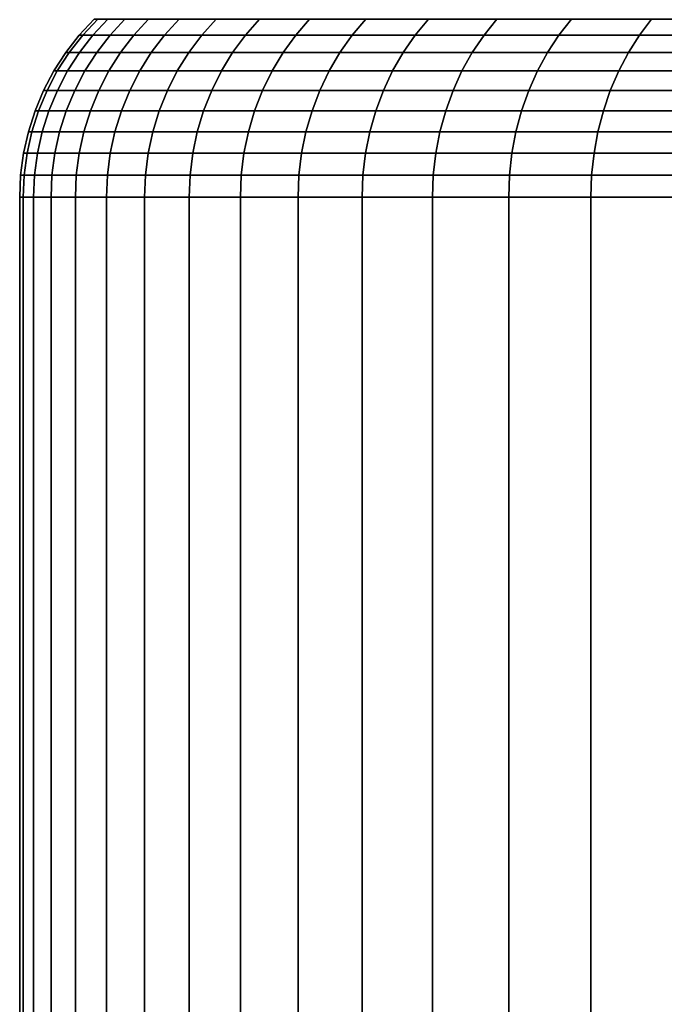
# Model space of a CAD drawing. Header units: metres. Extents: x -109 to 109, y -342 to 66.
# Tile 81 of 256: x -97.5 to -93.11, y -15.75 to -9.04. Entities that reach past the tile are written whole.
import ezdxf

# ---------------------------------------------------------------- set-up
doc = ezdxf.new("R2010")
doc.units = ezdxf.units.M
doc.layers.add('solid_K_24_62_16_000B91', color=7, linetype='CONTINUOUS')

msp = doc.modelspace()

# ---------------------------------------------------------------- linework, layer by layer
at = {"layer": 'solid_K_24_62_16_000B91'}
for points in [[(-97.093506, -9.142142), (-97.070175, -9.142142, 0.979878), (-96.968002, -9.0324, 0.975011), (-96.991219, -9.0324)], [(-97.070175, -9.142142, -0.979878), (-97.093506, -9.142142), (-96.991219, -9.0324), (-96.968002, -9.0324, -0.975011)], [(-97.070175, -9.142142, 0.979878), (-97.000252, -9.142142, 1.957537), (-96.89843, -9.0324, 1.947814), (-96.968002, -9.0324, 0.975011)], [(-97.000252, -9.142142, -1.957537), (-97.070175, -9.142142, -0.979878), (-96.968002, -9.0324, -0.975011), (-96.89843, -9.0324, -1.947814)], [(-97.000252, -9.142142, 1.957537), (-96.883888, -9.142142, 2.930761), (-96.782646, -9.0324, 2.916204), (-96.89843, -9.0324, 1.947814)], [(-96.883888, -9.142142, -2.930761), (-97.000252, -9.142142, -1.957537), (-96.89843, -9.0324, -1.947814), (-96.782646, -9.0324, -2.916204)], [(-96.883888, -9.142142, 2.930761), (-96.721352, -9.142142, 3.897346), (-96.620911, -9.0324, 3.877988), (-96.782646, -9.0324, 2.916204)], [(-96.721352, -9.142142, -3.897346), (-96.883888, -9.142142, -2.930761), (-96.782646, -9.0324, -2.916204), (-96.620911, -9.0324, -3.877988)], [(-96.721352, -9.142142, 3.897346), (-96.513008, -9.142142, 4.855103), (-96.413597, -9.0324, 4.830987), (-96.620911, -9.0324, 3.877988)], [(-96.513008, -9.142142, -4.855103), (-96.721352, -9.142142, -3.897346), (-96.620911, -9.0324, -3.877988), (-96.413597, -9.0324, -4.830987)], [(-96.513008, -9.142142, 4.855103), (-96.259323, -9.142142, 5.80186), (-96.161179, -9.0324, 5.773043), (-96.413597, -9.0324, 4.830987)], [(-96.259323, -9.142142, -5.80186), (-96.513008, -9.142142, -4.855103), (-96.413597, -9.0324, -4.830987), (-96.161179, -9.0324, -5.773043)], [(-96.259323, -9.142142, 5.80186), (-95.960876, -9.142142, 6.735476), (-95.864212, -9.0324, 6.70202), (-96.161179, -9.0324, 5.773043)], [(-95.960876, -9.142142, -6.735476), (-96.259323, -9.142142, -5.80186), (-96.161179, -9.0324, -5.773043), (-95.864212, -9.0324, -6.70202)], [(-95.960876, -9.142142, 6.735476), (-95.618347, -9.142142, 7.653832), (-95.523384, -9.0324, 7.615816), (-95.864212, -9.0324, 6.70202)], [(-95.618347, -9.142142, -7.653832), (-95.960876, -9.142142, -6.735476), (-95.864212, -9.0324, -6.70202), (-95.523384, -9.0324, -7.615816)], [(-95.618347, -9.142142, 7.653832), (-95.232513, -9.142142, 8.554851), (-95.139465, -9.0324, 8.512359), (-95.523384, -9.0324, 7.615816)], [(-95.232513, -9.142142, -8.554851), (-95.618347, -9.142142, -7.653832), (-95.523384, -9.0324, -7.615816), (-95.139465, -9.0324, -8.512359)], [(-95.232513, -9.142142, 8.554851), (-94.804237, -9.142142, 9.43649), (-94.713318, -9.0324, 9.389618), (-95.139465, -9.0324, 8.512359)], [(-94.804237, -9.142142, -9.43649), (-95.232513, -9.142142, -8.554851), (-95.139465, -9.0324, -8.512359), (-94.713318, -9.0324, -9.389618)], [(-94.804237, -9.142142, 9.43649), (-94.334496, -9.142142, 10.296752), (-94.245911, -9.0324, 10.245607), (-94.713318, -9.0324, 9.389618)], [(-94.334496, -9.142142, -10.296752), (-94.804237, -9.142142, -9.43649), (-94.713318, -9.0324, -9.389618), (-94.245911, -9.0324, -10.245607)], [(-94.334496, -9.142142, 10.296752), (-93.824356, -9.142142, 11.133689), (-93.738304, -9.0324, 11.078387), (-94.245911, -9.0324, 10.245607)], [(-93.824356, -9.142142, -11.133689), (-94.334496, -9.142142, -10.296752), (-94.245911, -9.0324, -10.245607), (-93.738304, -9.0324, -11.078387)], [(-93.824356, -9.142142, 11.133689), (-93.274971, -9.142142, 11.945404), (-93.19165, -9.0324, 11.886071), (-93.738304, -9.0324, 11.078387)], [(-93.274971, -9.142142, -11.945404), (-93.824356, -9.142142, -11.133689), (-93.738304, -9.0324, -11.078387), (-93.19165, -9.0324, -11.886071)], [(-93.274971, -9.142142, 11.945404), (-92.687584, -9.142142, 12.73006), (-92.607185, -9.0324, 12.666829), (-93.19165, -9.0324, 11.886071)], [(-92.687584, -9.142142, -12.73006), (-93.274971, -9.142142, -11.945404), (-93.19165, -9.0324, -11.886071), (-92.607185, -9.0324, -12.666829)], [(-97.185722, -9.260475), (-97.162292, -9.260475, 0.984266), (-97.070175, -9.142142, 0.979878), (-97.093506, -9.142142)], [(-97.162292, -9.260475, -0.984266), (-97.185722, -9.260475), (-97.093506, -9.142142), (-97.070175, -9.142142, -0.979878)], [(-97.162292, -9.260475, 0.984266), (-97.092049, -9.260475, 1.966303), (-97.000252, -9.142142, 1.957537), (-97.070175, -9.142142, 0.979878)], [(-97.092049, -9.260475, -1.966303), (-97.162292, -9.260475, -0.984266), (-97.070175, -9.142142, -0.979878), (-97.000252, -9.142142, -1.957537)], [(-97.092049, -9.260475, 1.966303), (-96.975166, -9.260475, 2.943885), (-96.883888, -9.142142, 2.930761), (-97.000252, -9.142142, 1.957537)], [(-96.975166, -9.260475, -2.943885), (-97.092049, -9.260475, -1.966303), (-97.000252, -9.142142, -1.957537), (-96.883888, -9.142142, -2.930761)], [(-96.975166, -9.260475, 2.943885), (-96.811897, -9.260475, 3.914798), (-96.721352, -9.142142, 3.897346), (-96.883888, -9.142142, 2.930761)], [(-96.811897, -9.260475, -3.914798), (-96.975166, -9.260475, -2.943885), (-96.883888, -9.142142, -2.930761), (-96.721352, -9.142142, -3.897346)], [(-96.811897, -9.260475, 3.914798), (-96.602623, -9.260475, 4.876843), (-96.513008, -9.142142, 4.855103), (-96.721352, -9.142142, 3.897346)], [(-96.602623, -9.260475, -4.876843), (-96.811897, -9.260475, -3.914798), (-96.721352, -9.142142, -3.897346), (-96.513008, -9.142142, -4.855103)], [(-96.602623, -9.260475, 4.876843), (-96.347801, -9.260475, 5.82784), (-96.259323, -9.142142, 5.80186), (-96.513008, -9.142142, 4.855103)], [(-96.347801, -9.260475, -5.82784), (-96.602623, -9.260475, -4.876843), (-96.513008, -9.142142, -4.855103), (-96.259323, -9.142142, -5.80186)], [(-96.347801, -9.260475, 5.82784), (-96.048019, -9.260475, 6.765636), (-95.960876, -9.142142, 6.735476), (-96.259323, -9.142142, 5.80186)], [(-96.048019, -9.260475, -6.765636), (-96.347801, -9.260475, -5.82784), (-96.259323, -9.142142, -5.80186), (-95.960876, -9.142142, -6.735476)], [(-96.048019, -9.260475, 6.765636), (-95.703957, -9.260475, 7.688105), (-95.618347, -9.142142, 7.653832), (-95.960876, -9.142142, 6.735476)], [(-95.703957, -9.260475, -7.688105), (-96.048019, -9.260475, -6.765636), (-95.960876, -9.142142, -6.735476), (-95.618347, -9.142142, -7.653832)], [(-95.703957, -9.260475, 7.688105), (-95.316391, -9.260475, 8.593158), (-95.232513, -9.142142, 8.554851), (-95.618347, -9.142142, 7.653832)], [(-95.316391, -9.260475, -8.593158), (-95.703957, -9.260475, -7.688105), (-95.618347, -9.142142, -7.653832), (-95.232513, -9.142142, -8.554851)], [(-95.316391, -9.260475, 8.593158), (-94.8862, -9.260475, 9.478745), (-94.804237, -9.142142, 9.43649), (-95.232513, -9.142142, 8.554851)], [(-94.8862, -9.260475, -9.478745), (-95.316391, -9.260475, -8.593158), (-95.232513, -9.142142, -8.554851), (-94.804237, -9.142142, -9.43649)], [(-94.8862, -9.260475, 9.478745), (-94.41436, -9.260475, 10.342859), (-94.334496, -9.142142, 10.296752), (-94.804237, -9.142142, 9.43649)], [(-94.41436, -9.260475, -10.342859), (-94.8862, -9.260475, -9.478745), (-94.804237, -9.142142, -9.43649), (-94.334496, -9.142142, -10.296752)], [(-94.41436, -9.260475, 10.342859), (-93.901932, -9.260475, 11.183544), (-93.824356, -9.142142, 11.133689), (-94.334496, -9.142142, 10.296752)], [(-93.901932, -9.260475, -11.183544), (-94.41436, -9.260475, -10.342859), (-94.334496, -9.142142, -10.296752), (-93.824356, -9.142142, -11.133689)], [(-93.901932, -9.260475, 11.183544), (-93.35009, -9.260475, 11.998894), (-93.274971, -9.142142, 11.945404), (-93.824356, -9.142142, 11.133689)], [(-93.35009, -9.260475, -11.998894), (-93.901932, -9.260475, -11.183544), (-93.824356, -9.142142, -11.133689), (-93.274971, -9.142142, -11.945404)], [(-93.35009, -9.260475, 11.998894), (-92.760071, -9.260475, 12.787063), (-92.687584, -9.142142, 12.73006), (-93.274971, -9.142142, 11.945404)], [(-92.760071, -9.260475, -12.787063), (-93.35009, -9.260475, -11.998894), (-93.274971, -9.142142, -11.945404), (-92.687584, -9.142142, -12.73006)], [(-97.267143, -9.386477), (-97.243622, -9.386477, 0.98814), (-97.162292, -9.260475, 0.984266), (-97.185722, -9.260475)], [(-97.243622, -9.386477, -0.98814), (-97.267143, -9.386477), (-97.185722, -9.260475), (-97.162292, -9.260475, -0.984266)], [(-97.243622, -9.386477, 0.98814), (-97.173111, -9.386477, 1.974042), (-97.092049, -9.260475, 1.966303), (-97.162292, -9.260475, 0.984266)], [(-97.173111, -9.386477, -1.974042), (-97.243622, -9.386477, -0.98814), (-97.162292, -9.260475, -0.984266), (-97.092049, -9.260475, -1.966303)], [(-97.173111, -9.386477, 1.974042), (-97.055763, -9.386477, 2.955472), (-96.975166, -9.260475, 2.943885), (-97.092049, -9.260475, 1.966303)], [(-97.055763, -9.386477, -2.955472), (-97.173111, -9.386477, -1.974042), (-97.092049, -9.260475, -1.966303), (-96.975166, -9.260475, -2.943885)], [(-97.055763, -9.386477, 2.955472), (-96.891853, -9.386477, 3.930207), (-96.811897, -9.260475, 3.914798), (-96.975166, -9.260475, 2.943885)], [(-96.891853, -9.386477, -3.930207), (-97.055763, -9.386477, -2.955472), (-96.975166, -9.260475, -2.943885), (-96.811897, -9.260475, -3.914798)], [(-96.891853, -9.386477, 3.930207), (-96.681747, -9.386477, 4.896039), (-96.602623, -9.260475, 4.876843), (-96.811897, -9.260475, 3.914798)], [(-96.681747, -9.386477, -4.896039), (-96.891853, -9.386477, -3.930207), (-96.811897, -9.260475, -3.914798), (-96.602623, -9.260475, -4.876843)], [(-96.681747, -9.386477, 4.896039), (-96.425926, -9.386477, 5.85078), (-96.347801, -9.260475, 5.82784), (-96.602623, -9.260475, 4.876843)], [(-96.425926, -9.386477, -5.85078), (-96.681747, -9.386477, -4.896039), (-96.602623, -9.260475, -4.876843), (-96.347801, -9.260475, -5.82784)], [(-96.425926, -9.386477, 5.85078), (-96.124969, -9.386477, 6.792267), (-96.048019, -9.260475, 6.765636), (-96.347801, -9.260475, 5.82784)], [(-96.124969, -9.386477, -6.792267), (-96.425926, -9.386477, -5.85078), (-96.347801, -9.260475, -5.82784), (-96.048019, -9.260475, -6.765636)], [(-96.124969, -9.386477, 6.792267), (-95.779549, -9.386477, 7.718367), (-95.703957, -9.260475, 7.688105), (-96.048019, -9.260475, 6.765636)], [(-95.779549, -9.386477, -7.718367), (-96.124969, -9.386477, -6.792267), (-96.048019, -9.260475, -6.765636), (-95.703957, -9.260475, -7.688105)], [(-95.779549, -9.386477, 7.718367), (-95.390457, -9.386477, 8.626983), (-95.316391, -9.260475, 8.593158), (-95.703957, -9.260475, 7.688105)], [(-95.390457, -9.386477, -8.626983), (-95.779549, -9.386477, -7.718367), (-95.703957, -9.260475, -7.688105), (-95.316391, -9.260475, -8.593158)], [(-95.390457, -9.386477, 8.626983), (-94.958572, -9.386477, 9.516055), (-94.8862, -9.260475, 9.478745), (-95.316391, -9.260475, 8.593158)], [(-94.958572, -9.386477, -9.516055), (-95.390457, -9.386477, -8.626983), (-95.316391, -9.260475, -8.593158), (-94.8862, -9.260475, -9.478745)], [(-94.958572, -9.386477, 9.516055), (-94.484871, -9.386477, 10.383572), (-94.41436, -9.260475, 10.342859), (-94.8862, -9.260475, 9.478745)], [(-94.484871, -9.386477, -10.383572), (-94.958572, -9.386477, -9.516055), (-94.8862, -9.260475, -9.478745), (-94.41436, -9.260475, -10.342859)], [(-94.484871, -9.386477, 10.383572), (-93.970428, -9.386477, 11.227565), (-93.901932, -9.260475, 11.183544), (-94.41436, -9.260475, 10.342859)], [(-93.970428, -9.386477, -11.227565), (-94.484871, -9.386477, -10.383572), (-94.41436, -9.260475, -10.342859), (-93.901932, -9.260475, -11.183544)], [(-93.970428, -9.386477, 11.227565), (-93.416412, -9.386477, 12.046124), (-93.35009, -9.260475, 11.998894), (-93.901932, -9.260475, 11.183544)], [(-93.416412, -9.386477, -12.046124), (-93.970428, -9.386477, -11.227565), (-93.901932, -9.260475, -11.183544), (-93.35009, -9.260475, -11.998894)], [(-93.416412, -9.386477, 12.046124), (-92.824074, -9.386477, 12.837396), (-92.760071, -9.260475, 12.787063), (-93.35009, -9.260475, 11.998894)], [(-92.824074, -9.386477, -12.837396), (-93.416412, -9.386477, -12.046124), (-93.35009, -9.260475, -11.998894), (-92.760071, -9.260475, -12.787063)], [(-97.337143, -9.519166), (-97.313538, -9.519166, 0.991471), (-97.243622, -9.386477, 0.98814), (-97.267143, -9.386477)], [(-97.313538, -9.519166, -0.991471), (-97.337143, -9.519166), (-97.267143, -9.386477), (-97.243622, -9.386477, -0.98814)], [(-97.313538, -9.519166, 0.991471), (-97.24279, -9.519166, 1.980696), (-97.173111, -9.386477, 1.974042), (-97.243622, -9.386477, 0.98814)], [(-97.24279, -9.519166, -1.980696), (-97.313538, -9.519166, -0.991471), (-97.243622, -9.386477, -0.98814), (-97.173111, -9.386477, -1.974042)], [(-97.24279, -9.519166, 1.980696), (-97.125046, -9.519166, 2.965434), (-97.055763, -9.386477, 2.955472), (-97.173111, -9.386477, 1.974042)], [(-97.125046, -9.519166, -2.965434), (-97.24279, -9.519166, -1.980696), (-97.173111, -9.386477, -1.974042), (-97.055763, -9.386477, -2.955472)], [(-97.125046, -9.519166, 2.965434), (-96.960587, -9.519166, 3.943455), (-96.891853, -9.386477, 3.930207), (-97.055763, -9.386477, 2.955472)], [(-96.960587, -9.519166, -3.943455), (-97.125046, -9.519166, -2.965434), (-97.055763, -9.386477, -2.955472), (-96.891853, -9.386477, -3.930207)], [(-96.960587, -9.519166, 3.943455), (-96.749771, -9.519166, 4.912542), (-96.681747, -9.386477, 4.896039), (-96.891853, -9.386477, 3.930207)], [(-96.749771, -9.519166, -4.912542), (-96.960587, -9.519166, -3.943455), (-96.891853, -9.386477, -3.930207), (-96.681747, -9.386477, -4.896039)], [(-96.749771, -9.519166, 4.912542), (-96.493088, -9.519166, 5.870501), (-96.425926, -9.386477, 5.85078), (-96.681747, -9.386477, 4.896039)], [(-96.493088, -9.519166, -5.870501), (-96.749771, -9.519166, -4.912542), (-96.681747, -9.386477, -4.896039), (-96.425926, -9.386477, -5.85078)], [(-96.493088, -9.519166, 5.870501), (-96.191116, -9.519166, 6.815161), (-96.124969, -9.386477, 6.792267), (-96.425926, -9.386477, 5.85078)], [(-96.191116, -9.519166, -6.815161), (-96.493088, -9.519166, -5.870501), (-96.425926, -9.386477, -5.85078), (-96.124969, -9.386477, -6.792267)], [(-96.191116, -9.519166, 6.815161), (-95.844536, -9.519166, 7.744383), (-95.779549, -9.386477, 7.718367), (-96.124969, -9.386477, 6.792267)], [(-95.844536, -9.519166, -7.744383), (-96.191116, -9.519166, -6.815161), (-96.124969, -9.386477, -6.792267), (-95.779549, -9.386477, -7.718367)], [(-95.844536, -9.519166, 7.744383), (-95.454132, -9.519166, 8.656061), (-95.390457, -9.386477, 8.626983), (-95.779549, -9.386477, 7.718367)], [(-95.454132, -9.519166, -8.656061), (-95.844536, -9.519166, -7.744383), (-95.779549, -9.386477, -7.718367), (-95.390457, -9.386477, -8.626983)], [(-95.454132, -9.519166, 8.656061), (-95.02079, -9.519166, 9.54813), (-94.958572, -9.386477, 9.516055), (-95.390457, -9.386477, 8.626983)], [(-95.02079, -9.519166, -9.54813), (-95.454132, -9.519166, -8.656061), (-95.390457, -9.386477, -8.626983), (-94.958572, -9.386477, -9.516055)], [(-95.02079, -9.519166, 9.54813), (-94.545494, -9.519166, 10.418571), (-94.484871, -9.386477, 10.383572), (-94.958572, -9.386477, 9.516055)], [(-94.545494, -9.519166, -10.418571), (-95.02079, -9.519166, -9.54813), (-94.958572, -9.386477, -9.516055), (-94.484871, -9.386477, -10.383572)], [(-94.545494, -9.519166, 10.418571), (-94.02932, -9.519166, 11.265409), (-93.970428, -9.386477, 11.227565), (-94.484871, -9.386477, 10.383572)], [(-94.02932, -9.519166, -11.265409), (-94.545494, -9.519166, -10.418571), (-94.484871, -9.386477, -10.383572), (-93.970428, -9.386477, -11.227565)], [(-94.02932, -9.519166, 11.265409), (-93.473434, -9.519166, 12.086727), (-93.416412, -9.386477, 12.046124), (-93.970428, -9.386477, 11.227565)], [(-93.473434, -9.519166, -12.086727), (-94.02932, -9.519166, -11.265409), (-93.970428, -9.386477, -11.227565), (-93.416412, -9.386477, -12.046124)], [(-93.473434, -9.519166, 12.086727), (-92.879097, -9.519166, 12.880666), (-92.824074, -9.386477, 12.837396), (-93.416412, -9.386477, 12.046124)], [(-92.879097, -9.519166, -12.880666), (-93.473434, -9.519166, -12.086727), (-93.416412, -9.386477, -12.046124), (-92.824074, -9.386477, -12.837396)], [(-97.395164, -9.65751), (-97.371498, -9.65751, 0.994232), (-97.313538, -9.519166, 0.991471), (-97.337143, -9.519166)], [(-97.371498, -9.65751, -0.994232), (-97.395164, -9.65751), (-97.337143, -9.519166), (-97.313538, -9.519166, -0.991471)], [(-97.371498, -9.65751, 0.994232), (-97.300552, -9.65751, 1.986212), (-97.24279, -9.519166, 1.980696), (-97.313538, -9.519166, 0.991471)], [(-97.300552, -9.65751, -1.986212), (-97.371498, -9.65751, -0.994232), (-97.313538, -9.519166, -0.991471), (-97.24279, -9.519166, -1.980696)], [(-97.300552, -9.65751, 1.986212), (-97.182487, -9.65751, 2.973692), (-97.125046, -9.519166, 2.965434), (-97.24279, -9.519166, 1.980696)], [(-97.182487, -9.65751, -2.973692), (-97.300552, -9.65751, -1.986212), (-97.24279, -9.519166, -1.980696), (-97.125046, -9.519166, -2.965434)], [(-97.182487, -9.65751, 2.973692), (-97.017563, -9.65751, 3.954437), (-96.960587, -9.519166, 3.943455), (-97.125046, -9.519166, 2.965434)], [(-97.017563, -9.65751, -3.954437), (-97.182487, -9.65751, -2.973692), (-97.125046, -9.519166, -2.965434), (-96.960587, -9.519166, -3.943455)], [(-97.017563, -9.65751, 3.954437), (-96.806168, -9.65751, 4.926222), (-96.749771, -9.519166, 4.912542), (-96.960587, -9.519166, 3.943455)], [(-96.806168, -9.65751, -4.926222), (-97.017563, -9.65751, -3.954437), (-96.960587, -9.519166, -3.943455), (-96.749771, -9.519166, -4.912542)], [(-96.806168, -9.65751, 4.926222), (-96.548767, -9.65751, 5.886849), (-96.493088, -9.519166, 5.870501), (-96.749771, -9.519166, 4.912542)], [(-96.548767, -9.65751, -5.886849), (-96.806168, -9.65751, -4.926222), (-96.749771, -9.519166, -4.912542), (-96.493088, -9.519166, -5.870501)], [(-96.548767, -9.65751, 5.886849), (-96.245949, -9.65751, 6.83414), (-96.191116, -9.519166, 6.815161), (-96.493088, -9.519166, 5.870501)], [(-96.245949, -9.65751, -6.83414), (-96.548767, -9.65751, -5.886849), (-96.493088, -9.519166, -5.870501), (-96.191116, -9.519166, -6.815161)], [(-96.245949, -9.65751, 6.83414), (-95.898407, -9.65751, 7.765949), (-95.844536, -9.519166, 7.744383), (-96.191116, -9.519166, 6.815161)], [(-95.898407, -9.65751, -7.765949), (-96.245949, -9.65751, -6.83414), (-96.191116, -9.519166, -6.815161), (-95.844536, -9.519166, -7.744383)], [(-95.898407, -9.65751, 7.765949), (-95.506912, -9.65751, 8.680166), (-95.454132, -9.519166, 8.656061), (-95.844536, -9.519166, 7.744383)], [(-95.506912, -9.65751, -8.680166), (-95.898407, -9.65751, -7.765949), (-95.844536, -9.519166, -7.744383), (-95.454132, -9.519166, -8.656061)], [(-95.506912, -9.65751, 8.680166), (-95.072365, -9.65751, 9.57472), (-95.02079, -9.519166, 9.54813), (-95.454132, -9.519166, 8.656061)], [(-95.072365, -9.65751, -9.57472), (-95.506912, -9.65751, -8.680166), (-95.454132, -9.519166, -8.656061), (-95.02079, -9.519166, -9.54813)], [(-95.072365, -9.65751, 9.57472), (-94.595749, -9.65751, 10.447584), (-94.545494, -9.519166, 10.418571), (-95.02079, -9.519166, 9.54813)], [(-94.595749, -9.65751, -10.447584), (-95.072365, -9.65751, -9.57472), (-95.02079, -9.519166, -9.54813), (-94.545494, -9.519166, -10.418571)], [(-94.595749, -9.65751, 10.447584), (-94.078133, -9.65751, 11.296781), (-94.02932, -9.519166, 11.265409), (-94.545494, -9.519166, 10.418571)], [(-94.078133, -9.65751, -11.296781), (-94.595749, -9.65751, -10.447584), (-94.545494, -9.519166, -10.418571), (-94.02932, -9.519166, -11.265409)], [(-94.078133, -9.65751, 11.296781), (-93.520699, -9.65751, 12.120386), (-93.473434, -9.519166, 12.086727), (-94.02932, -9.519166, 11.265409)], [(-93.520699, -9.65751, -12.120386), (-94.078133, -9.65751, -11.296781), (-94.02932, -9.519166, -11.265409), (-93.473434, -9.519166, -12.086727)], [(-93.520699, -9.65751, 12.120386), (-92.924713, -9.65751, 12.916535), (-92.879097, -9.519166, 12.880666), (-93.473434, -9.519166, 12.086727)], [(-92.924713, -9.65751, -12.916535), (-93.520699, -9.65751, -12.120386), (-93.473434, -9.519166, -12.086727), (-92.879097, -9.519166, -12.880666)], [(-97.440773, -9.800431), (-97.417053, -9.800431, 0.996402), (-97.371498, -9.65751, 0.994232), (-97.395164, -9.65751)], [(-97.417053, -9.800431, -0.996402), (-97.440773, -9.800431), (-97.395164, -9.65751), (-97.371498, -9.65751, -0.994232)], [(-97.417053, -9.800431, 0.996402), (-97.345955, -9.800431, 1.990547), (-97.300552, -9.65751, 1.986212), (-97.371498, -9.65751, 0.994232)], [(-97.345955, -9.800431, -1.990547), (-97.417053, -9.800431, -0.996402), (-97.371498, -9.65751, -0.994232), (-97.300552, -9.65751, -1.986212)], [(-97.345955, -9.800431, 1.990547), (-97.227623, -9.800431, 2.980183), (-97.182487, -9.65751, 2.973692), (-97.300552, -9.65751, 1.986212)], [(-97.227623, -9.800431, -2.980183), (-97.345955, -9.800431, -1.990547), (-97.300552, -9.65751, -1.986212), (-97.182487, -9.65751, -2.973692)], [(-97.227623, -9.800431, 2.980183), (-97.062347, -9.800431, 3.963067), (-97.017563, -9.65751, 3.954437), (-97.182487, -9.65751, 2.973692)], [(-97.062347, -9.800431, -3.963067), (-97.227623, -9.800431, -2.980183), (-97.182487, -9.65751, -2.973692), (-97.017563, -9.65751, -3.954437)], [(-97.062347, -9.800431, 3.963067), (-96.850487, -9.800431, 4.936975), (-96.806168, -9.65751, 4.926222), (-97.017563, -9.65751, 3.954437)], [(-96.850487, -9.800431, -4.936975), (-97.062347, -9.800431, -3.963067), (-97.017563, -9.65751, -3.954437), (-96.806168, -9.65751, -4.926222)], [(-96.850487, -9.800431, 4.936975), (-96.592522, -9.800431, 5.899697), (-96.548767, -9.65751, 5.886849), (-96.806168, -9.65751, 4.926222)], [(-96.592522, -9.800431, -5.899697), (-96.850487, -9.800431, -4.936975), (-96.806168, -9.65751, -4.926222), (-96.548767, -9.65751, -5.886849)], [(-96.592522, -9.800431, 5.899697), (-96.289047, -9.800431, 6.849056), (-96.245949, -9.65751, 6.83414), (-96.548767, -9.65751, 5.886849)], [(-96.289047, -9.800431, -6.849056), (-96.592522, -9.800431, -5.899697), (-96.548767, -9.65751, -5.886849), (-96.245949, -9.65751, -6.83414)], [(-96.289047, -9.800431, 6.849056), (-95.940742, -9.800431, 7.782899), (-95.898407, -9.65751, 7.765949), (-96.245949, -9.65751, 6.83414)], [(-95.940742, -9.800431, -7.782899), (-96.289047, -9.800431, -6.849056), (-96.245949, -9.65751, -6.83414), (-95.898407, -9.65751, -7.765949)], [(-95.940742, -9.800431, 7.782899), (-95.548393, -9.800431, 8.699111), (-95.506912, -9.65751, 8.680166), (-95.898407, -9.65751, 7.765949)], [(-95.548393, -9.800431, -8.699111), (-95.940742, -9.800431, -7.782899), (-95.898407, -9.65751, -7.765949), (-95.506912, -9.65751, -8.680166)], [(-95.548393, -9.800431, 8.699111), (-95.1129, -9.800431, 9.595617), (-95.072365, -9.65751, 9.57472), (-95.506912, -9.65751, 8.680166)], [(-95.1129, -9.800431, -9.595617), (-95.548393, -9.800431, -8.699111), (-95.506912, -9.65751, -8.680166), (-95.072365, -9.65751, -9.57472)], [(-95.1129, -9.800431, 9.595617), (-94.635239, -9.800431, 10.470387), (-94.595749, -9.65751, 10.447584), (-95.072365, -9.65751, 9.57472)], [(-94.635239, -9.800431, -10.470387), (-95.1129, -9.800431, -9.595617), (-95.072365, -9.65751, -9.57472), (-94.595749, -9.65751, -10.447584)], [(-94.635239, -9.800431, 10.470387), (-94.116501, -9.800431, 11.321437), (-94.078133, -9.65751, 11.296781), (-94.595749, -9.65751, 10.447584)], [(-94.116501, -9.800431, -11.321437), (-94.635239, -9.800431, -10.470387), (-94.595749, -9.65751, -10.447584), (-94.078133, -9.65751, -11.296781)], [(-94.116501, -9.800431, 11.321437), (-93.557854, -9.800431, 12.14684), (-93.520699, -9.65751, 12.120386), (-94.078133, -9.65751, 11.296781)], [(-93.557854, -9.800431, -12.14684), (-94.116501, -9.800431, -11.321437), (-94.078133, -9.65751, -11.296781), (-93.520699, -9.65751, -12.120386)], [(-93.557854, -9.800431, 12.14684), (-92.960556, -9.800431, 12.944727), (-92.924713, -9.65751, 12.916535), (-93.520699, -9.65751, 12.120386)], [(-92.960556, -9.800431, -12.944727), (-93.557854, -9.800431, -12.14684), (-93.520699, -9.65751, -12.120386), (-92.924713, -9.65751, -12.916535)], [(-97.473602, -9.946816), (-97.449844, -9.946816, 0.997964), (-97.417053, -9.800431, 0.996402), (-97.440773, -9.800431)], [(-97.449844, -9.946816, -0.997964), (-97.473602, -9.946816), (-97.440773, -9.800431), (-97.417053, -9.800431, -0.996402)], [(-97.449844, -9.946816, 0.997964), (-97.378632, -9.946816, 1.993667), (-97.345955, -9.800431, 1.990547), (-97.417053, -9.800431, 0.996402)], [(-97.378632, -9.946816, -1.993667), (-97.449844, -9.946816, -0.997964), (-97.417053, -9.800431, -0.996402), (-97.345955, -9.800431, -1.990547)], [(-97.378632, -9.946816, 1.993667), (-97.260117, -9.946816, 2.984854), (-97.227623, -9.800431, 2.980183), (-97.345955, -9.800431, 1.990547)], [(-97.260117, -9.946816, -2.984854), (-97.378632, -9.946816, -1.993667), (-97.345955, -9.800431, -1.990547), (-97.227623, -9.800431, -2.980183)], [(-97.260117, -9.946816, 2.984854), (-97.094582, -9.946816, 3.96928), (-97.062347, -9.800431, 3.963067), (-97.227623, -9.800431, 2.980183)], [(-97.094582, -9.946816, -3.96928), (-97.260117, -9.946816, -2.984854), (-97.227623, -9.800431, -2.980183), (-97.062347, -9.800431, -3.963067)], [(-97.094582, -9.946816, 3.96928), (-96.882385, -9.946816, 4.944714), (-96.850487, -9.800431, 4.936975), (-97.062347, -9.800431, 3.963067)], [(-96.882385, -9.946816, -4.944714), (-97.094582, -9.946816, -3.96928), (-97.062347, -9.800431, -3.963067), (-96.850487, -9.800431, -4.936975)], [(-96.882385, -9.946816, 4.944714), (-96.624023, -9.946816, 5.908946), (-96.592522, -9.800431, 5.899697), (-96.850487, -9.800431, 4.936975)], [(-96.624023, -9.946816, -5.908946), (-96.882385, -9.946816, -4.944714), (-96.850487, -9.800431, -4.936975), (-96.592522, -9.800431, -5.899697)], [(-96.624023, -9.946816, 5.908946), (-96.320068, -9.946816, 6.859793), (-96.289047, -9.800431, 6.849056), (-96.592522, -9.800431, 5.899697)], [(-96.320068, -9.946816, -6.859793), (-96.624023, -9.946816, -5.908946), (-96.592522, -9.800431, -5.899697), (-96.289047, -9.800431, -6.849056)], [(-96.320068, -9.946816, 6.859793), (-95.971214, -9.946816, 7.7951), (-95.940742, -9.800431, 7.782899), (-96.289047, -9.800431, 6.849056)], [(-95.971214, -9.946816, -7.7951), (-96.320068, -9.946816, -6.859793), (-96.289047, -9.800431, -6.849056), (-95.940742, -9.800431, -7.782899)], [(-95.971214, -9.946816, 7.7951), (-95.578255, -9.946816, 8.712749), (-95.548393, -9.800431, 8.699111), (-95.940742, -9.800431, 7.782899)], [(-95.578255, -9.946816, -8.712749), (-95.971214, -9.946816, -7.7951), (-95.940742, -9.800431, -7.782899), (-95.548393, -9.800431, -8.699111)], [(-95.578255, -9.946816, 8.712749), (-95.142082, -9.946816, 9.61066), (-95.1129, -9.800431, 9.595617), (-95.548393, -9.800431, 8.699111)], [(-95.142082, -9.946816, -9.61066), (-95.578255, -9.946816, -8.712749), (-95.548393, -9.800431, -8.699111), (-95.1129, -9.800431, -9.595617)], [(-95.142082, -9.946816, 9.61066), (-94.663673, -9.946816, 10.4868), (-94.635239, -9.800431, 10.470387), (-95.1129, -9.800431, 9.595617)], [(-94.663673, -9.946816, -10.4868), (-95.142082, -9.946816, -9.61066), (-95.1129, -9.800431, -9.595617), (-94.635239, -9.800431, -10.470387)], [(-94.663673, -9.946816, 10.4868), (-94.144112, -9.946816, 11.339184), (-94.116501, -9.800431, 11.321437), (-94.635239, -9.800431, 10.470387)], [(-94.144112, -9.946816, -11.339184), (-94.663673, -9.946816, -10.4868), (-94.635239, -9.800431, -10.470387), (-94.116501, -9.800431, -11.321437)], [(-94.144112, -9.946816, 11.339184), (-93.584587, -9.946816, 12.165881), (-93.557854, -9.800431, 12.14684), (-94.116501, -9.800431, 11.321437)], [(-93.584587, -9.946816, -12.165881), (-94.144112, -9.946816, -11.339184), (-94.116501, -9.800431, -11.321437), (-93.557854, -9.800431, -12.14684)], [(-93.584587, -9.946816, 12.165881), (-92.986366, -9.946816, 12.965019), (-92.960556, -9.800431, 12.944727), (-93.557854, -9.800431, 12.14684)], [(-92.986366, -9.946816, -12.965019), (-93.584587, -9.946816, -12.165881), (-93.557854, -9.800431, -12.14684), (-92.960556, -9.800431, -12.944727)], [(-97.493393, -10.095526), (-97.469612, -10.095526, 0.998906), (-97.449844, -9.946816, 0.997964), (-97.473602, -9.946816)], [(-97.469612, -10.095526, -0.998906), (-97.493393, -10.095526), (-97.473602, -9.946816), (-97.449844, -9.946816, -0.997964)], [(-97.469612, -10.095526, 0.998906), (-97.398331, -10.095526, 1.995549), (-97.378632, -9.946816, 1.993667), (-97.449844, -9.946816, 0.997964)], [(-97.398331, -10.095526, -1.995549), (-97.469612, -10.095526, -0.998906), (-97.449844, -9.946816, -0.997964), (-97.378632, -9.946816, -1.993667)], [(-97.398331, -10.095526, 1.995549), (-97.279709, -10.095526, 2.987671), (-97.260117, -9.946816, 2.984854), (-97.378632, -9.946816, 1.993667)], [(-97.279709, -10.095526, -2.987671), (-97.398331, -10.095526, -1.995549), (-97.378632, -9.946816, -1.993667), (-97.260117, -9.946816, -2.984854)], [(-97.279709, -10.095526, 2.987671), (-97.114014, -10.095526, 3.973026), (-97.094582, -9.946816, 3.96928), (-97.260117, -9.946816, 2.984854)], [(-97.114014, -10.095526, -3.973026), (-97.279709, -10.095526, -2.987671), (-97.260117, -9.946816, -2.984854), (-97.094582, -9.946816, -3.96928)], [(-97.114014, -10.095526, 3.973026), (-96.901627, -10.095526, 4.94938), (-96.882385, -9.946816, 4.944714), (-97.094582, -9.946816, 3.96928)], [(-96.901627, -10.095526, -4.94938), (-97.114014, -10.095526, -3.973026), (-97.094582, -9.946816, -3.96928), (-96.882385, -9.946816, -4.944714)], [(-96.901627, -10.095526, 4.94938), (-96.643013, -10.095526, 5.914523), (-96.624023, -9.946816, 5.908946), (-96.882385, -9.946816, 4.944714)], [(-96.643013, -10.095526, -5.914523), (-96.901627, -10.095526, -4.94938), (-96.882385, -9.946816, -4.944714), (-96.624023, -9.946816, -5.908946)], [(-96.643013, -10.095526, 5.914523), (-96.338776, -10.095526, 6.866267), (-96.320068, -9.946816, 6.859793), (-96.624023, -9.946816, 5.908946)], [(-96.338776, -10.095526, -6.866267), (-96.643013, -10.095526, -5.914523), (-96.624023, -9.946816, -5.908946), (-96.320068, -9.946816, -6.859793)], [(-96.338776, -10.095526, 6.866267), (-95.989594, -10.095526, 7.802456), (-95.971214, -9.946816, 7.7951), (-96.320068, -9.946816, 6.859793)], [(-95.989594, -10.095526, -7.802456), (-96.338776, -10.095526, -6.866267), (-96.320068, -9.946816, -6.859793), (-95.971214, -9.946816, -7.7951)], [(-95.989594, -10.095526, 7.802456), (-95.59626, -10.095526, 8.720971), (-95.578255, -9.946816, 8.712749), (-95.971214, -9.946816, 7.7951)], [(-95.59626, -10.095526, -8.720971), (-95.989594, -10.095526, -7.802456), (-95.971214, -9.946816, -7.7951), (-95.578255, -9.946816, -8.712749)], [(-95.59626, -10.095526, 8.720971), (-95.159676, -10.095526, 9.61973), (-95.142082, -9.946816, 9.61066), (-95.578255, -9.946816, 8.712749)], [(-95.159676, -10.095526, -9.61973), (-95.59626, -10.095526, -8.720971), (-95.578255, -9.946816, -8.712749), (-95.142082, -9.946816, -9.61066)], [(-95.159676, -10.095526, 9.61973), (-94.680809, -10.095526, 10.496696), (-94.663673, -9.946816, 10.4868), (-95.142082, -9.946816, 9.61066)], [(-94.680809, -10.095526, -10.496696), (-95.159676, -10.095526, -9.61973), (-95.142082, -9.946816, -9.61066), (-94.663673, -9.946816, -10.4868)], [(-94.680809, -10.095526, 10.496696), (-94.160767, -10.095526, 11.349886), (-94.144112, -9.946816, 11.339184), (-94.663673, -9.946816, 10.4868)], [(-94.160767, -10.095526, -11.349886), (-94.680809, -10.095526, -10.496696), (-94.663673, -9.946816, -10.4868), (-94.144112, -9.946816, -11.339184)], [(-94.160767, -10.095526, 11.349886), (-93.600716, -10.095526, 12.177363), (-93.584587, -9.946816, 12.165881), (-94.144112, -9.946816, 11.339184)], [(-93.600716, -10.095526, -12.177363), (-94.160767, -10.095526, -11.349886), (-94.144112, -9.946816, -11.339184), (-93.584587, -9.946816, -12.165881)], [(-93.600716, -10.095526, 12.177363), (-93.001923, -10.095526, 12.977255), (-92.986366, -9.946816, 12.965019), (-93.584587, -9.946816, 12.165881)], [(-93.001923, -10.095526, -12.977255), (-93.600716, -10.095526, -12.177363), (-93.584587, -9.946816, -12.165881), (-92.986366, -9.946816, -12.965019)], [(-97.493393, -10.095526), (-97.469612, -10.095526, -0.998906), (-97.476212, -10.245251, -0.99922), (-97.5, -10.245251, 0)], [(-97.469612, -10.095526, 0.998906), (-97.493393, -10.095526), (-97.5, -10.245251, 0), (-97.476212, -10.245251, 0.999221)], [(-97.469612, -10.095526, -0.998906), (-97.398331, -10.095526, -1.995549), (-97.404907, -10.245251, -1.996177), (-97.476212, -10.245251, -0.99922)], [(-97.398331, -10.095526, 1.995549), (-97.469612, -10.095526, 0.998906), (-97.476212, -10.245251, 0.999221), (-97.404907, -10.245251, 1.996178)], [(-97.398331, -10.095526, -1.995549), (-97.279709, -10.095526, -2.987671), (-97.286247, -10.245251, -2.988612), (-97.404907, -10.245251, -1.996177)], [(-97.279709, -10.095526, 2.987671), (-97.398331, -10.095526, 1.995549), (-97.404907, -10.245251, 1.996178), (-97.286247, -10.245251, 2.988612)], [(-97.279709, -10.095526, -2.987671), (-97.114014, -10.095526, -3.973026), (-97.120506, -10.245251, -3.974276), (-97.286247, -10.245251, -2.988612)], [(-97.114014, -10.095526, 3.973026), (-97.279709, -10.095526, 2.987671), (-97.286247, -10.245251, 2.988612), (-97.120506, -10.245251, 3.974275)], [(-97.114014, -10.095526, -3.973026), (-96.901627, -10.095526, -4.94938), (-96.908043, -10.245251, -4.950938), (-97.120506, -10.245251, -3.974276)], [(-96.901627, -10.095526, 4.94938), (-97.114014, -10.095526, 3.973026), (-97.120506, -10.245251, 3.974275), (-96.908043, -10.245251, 4.950934)], [(-96.901627, -10.095526, -4.94938), (-96.643013, -10.095526, -5.914523), (-96.649353, -10.245251, -5.916384), (-96.908043, -10.245251, -4.950938)], [(-96.643013, -10.095526, 5.914523), (-96.901627, -10.095526, 4.94938), (-96.908043, -10.245251, 4.950934), (-96.649353, -10.245251, 5.916379)], [(-96.643013, -10.095526, -5.914523), (-96.338776, -10.095526, -6.866267), (-96.345016, -10.245251, -6.868428), (-96.649353, -10.245251, -5.916384)], [(-96.338776, -10.095526, 6.866267), (-96.643013, -10.095526, 5.914523), (-96.649353, -10.245251, 5.916379), (-96.345016, -10.245251, 6.868425)], [(-96.338776, -10.095526, -6.866267), (-95.989594, -10.095526, -7.802456), (-95.995728, -10.245251, -7.804913), (-96.345016, -10.245251, -6.868428)], [(-95.989594, -10.095526, 7.802456), (-96.338776, -10.095526, 6.866267), (-96.345016, -10.245251, 6.868425), (-95.995728, -10.245251, 7.804913)], [(-95.989594, -10.095526, -7.802456), (-95.59626, -10.095526, -8.720971), (-95.602272, -10.245251, -8.723717), (-95.995728, -10.245251, -7.804913)], [(-95.59626, -10.095526, 8.720971), (-95.989594, -10.095526, 7.802456), (-95.995728, -10.245251, 7.804913), (-95.602272, -10.245251, 8.723721)], [(-95.59626, -10.095526, -8.720971), (-95.159676, -10.095526, -9.61973), (-95.165543, -10.245251, -9.622758), (-95.602272, -10.245251, -8.723717)], [(-95.159676, -10.095526, 9.61973), (-95.59626, -10.095526, 8.720971), (-95.602272, -10.245251, 8.723721), (-95.165543, -10.245251, 9.622763)], [(-95.159676, -10.095526, -9.61973), (-94.680809, -10.095526, -10.496696), (-94.686531, -10.245251, -10.499999), (-95.165543, -10.245251, -9.622758)], [(-94.680809, -10.095526, 10.496696), (-95.159676, -10.095526, 9.61973), (-95.165543, -10.245251, 9.622763), (-94.686531, -10.245251, 10.500004)], [(-94.680809, -10.095526, -10.496696), (-94.160767, -10.095526, -11.349886), (-94.166328, -10.245251, -11.353456), (-94.686531, -10.245251, -10.499999)], [(-94.160767, -10.095526, 11.349886), (-94.680809, -10.095526, 10.496696), (-94.686531, -10.245251, 10.500004), (-94.166321, -10.245251, 11.353457)], [(-94.160767, -10.095526, -11.349886), (-93.600716, -10.095526, -12.177363), (-93.606094, -10.245251, -12.181192), (-94.166328, -10.245251, -11.353456)], [(-93.600716, -10.095526, 12.177363), (-94.160767, -10.095526, 11.349886), (-94.166321, -10.245251, 11.353457), (-93.606094, -10.245251, 12.181192)], [(-93.600716, -10.095526, -12.177363), (-93.001923, -10.095526, -12.977255), (-93.007118, -10.245251, -12.981338), (-93.606094, -10.245251, -12.181192)], [(-93.001923, -10.095526, 12.977255), (-93.600716, -10.095526, 12.177363), (-93.606094, -10.245251, 12.181192), (-93.007118, -10.245251, 12.981337)], [(-97.476212, -29.377958, -0.999223), (-97.5, -29.377958, 0), (-97.5, -10.245251, 0), (-97.476212, -10.245251, -0.99922)], [(-97.5, -29.377958, 0), (-97.476212, -29.377958, 0.999222), (-97.476212, -10.245251, 0.999221), (-97.5, -10.245251, 0)], [(-97.404907, -29.377958, -1.996181), (-97.476212, -29.377958, -0.999223), (-97.476212, -10.245251, -0.99922), (-97.404907, -10.245251, -1.996177)], [(-97.476212, -29.377958, 0.999222), (-97.404907, -29.377958, 1.996181), (-97.404907, -10.245251, 1.996178), (-97.476212, -10.245251, 0.999221)], [(-97.286247, -29.377958, -2.988615), (-97.404907, -29.377958, -1.996181), (-97.404907, -10.245251, -1.996177), (-97.286247, -10.245251, -2.988612)], [(-97.404907, -29.377958, 1.996181), (-97.286247, -29.377958, 2.988615), (-97.286247, -10.245251, 2.988612), (-97.404907, -10.245251, 1.996178)], [(-97.120499, -29.377958, -3.974277), (-97.286247, -29.377958, -2.988615), (-97.286247, -10.245251, -2.988612), (-97.120506, -10.245251, -3.974276)], [(-97.286247, -29.377958, 2.988615), (-97.120499, -29.377958, 3.974277), (-97.120506, -10.245251, 3.974275), (-97.286247, -10.245251, 2.988612)], [(-96.908043, -29.377958, -4.950936), (-97.120499, -29.377958, -3.974277), (-97.120506, -10.245251, -3.974276), (-96.908043, -10.245251, -4.950938)], [(-97.120499, -29.377958, 3.974277), (-96.908043, -29.377958, 4.950936), (-96.908043, -10.245251, 4.950934), (-97.120506, -10.245251, 3.974275)], [(-96.649353, -29.377958, -5.91638), (-96.908043, -29.377958, -4.950936), (-96.908043, -10.245251, -4.950938), (-96.649353, -10.245251, -5.916384)], [(-96.908043, -29.377958, 4.950936), (-96.649353, -29.377958, 5.916379), (-96.649353, -10.245251, 5.916379), (-96.908043, -10.245251, 4.950934)], [(-96.345016, -29.377958, -6.868424), (-96.649353, -29.377958, -5.91638), (-96.649353, -10.245251, -5.916384), (-96.345016, -10.245251, -6.868428)], [(-96.649353, -29.377958, 5.916379), (-96.345016, -29.377958, 6.868424), (-96.345016, -10.245251, 6.868425), (-96.649353, -10.245251, 5.916379)], [(-95.995728, -29.377958, -7.804913), (-96.345016, -29.377958, -6.868424), (-96.345016, -10.245251, -6.868428), (-95.995728, -10.245251, -7.804913)], [(-96.345016, -29.377958, 6.868424), (-95.995728, -29.377958, 7.804912), (-95.995728, -10.245251, 7.804913), (-96.345016, -10.245251, 6.868425)], [(-95.602272, -29.377958, -8.72372), (-95.995728, -29.377958, -7.804913), (-95.995728, -10.245251, -7.804913), (-95.602272, -10.245251, -8.723717)], [(-95.995728, -29.377958, 7.804912), (-95.602272, -29.377958, 8.72372), (-95.602272, -10.245251, 8.723721), (-95.995728, -10.245251, 7.804913)], [(-95.165543, -29.377958, -9.622763), (-95.602272, -29.377958, -8.72372), (-95.602272, -10.245251, -8.723717), (-95.165543, -10.245251, -9.622758)], [(-95.602272, -29.377958, 8.72372), (-95.165543, -29.377958, 9.622763), (-95.165543, -10.245251, 9.622763), (-95.602272, -10.245251, 8.723721)], [(-94.686531, -29.377958, -10.500004), (-95.165543, -29.377958, -9.622763), (-95.165543, -10.245251, -9.622758), (-94.686531, -10.245251, -10.499999)], [(-95.165543, -29.377958, 9.622763), (-94.686531, -29.377958, 10.500004), (-94.686531, -10.245251, 10.500004), (-95.165543, -10.245251, 9.622763)], [(-94.166321, -29.377958, -11.353457), (-94.686531, -29.377958, -10.500004), (-94.686531, -10.245251, -10.499999), (-94.166328, -10.245251, -11.353456)], [(-94.686531, -29.377958, 10.500004), (-94.166321, -29.377958, 11.353457), (-94.166321, -10.245251, 11.353457), (-94.686531, -10.245251, 10.500004)], [(-93.606094, -29.377958, -12.181192), (-94.166321, -29.377958, -11.353457), (-94.166328, -10.245251, -11.353456), (-93.606094, -10.245251, -12.181192)], [(-94.166321, -29.377958, 11.353457), (-93.606094, -29.377958, 12.181192), (-93.606094, -10.245251, 12.181192), (-94.166321, -10.245251, 11.353457)], [(-93.007118, -29.377958, -12.981337), (-93.606094, -29.377958, -12.181192), (-93.606094, -10.245251, -12.181192), (-93.007118, -10.245251, -12.981338)], [(-93.606094, -29.377958, 12.181192), (-93.007118, -29.377958, 12.981337), (-93.007118, -10.245251, 12.981337), (-93.606094, -10.245251, 12.181192)]]:
    msp.add_3dface(points, dxfattribs=at)

doc.saveas('drawing.dxf')
